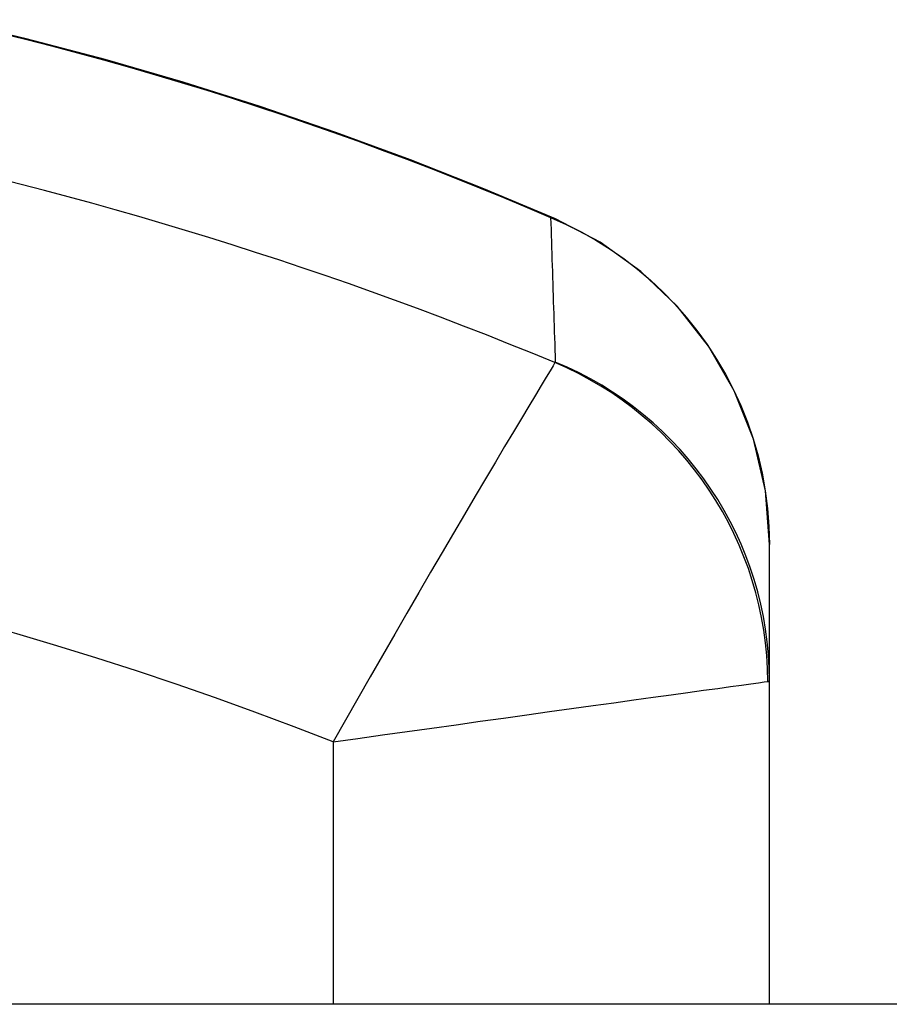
# Model space of a CAD drawing. Header units: inches. Extents: x 2.6 to 80.7, y 4.7 to 41.7.
# Tile 19 of 48: x 5.956 to 6.27, y 30.353 to 30.708. Entities that reach past the tile are written whole.
import ezdxf

# ---------------------------------------------------------------- set-up
doc = ezdxf.new("R2010")
doc.units = ezdxf.units.IN
doc.header["$MEASUREMENT"] = 0
doc.layers.add('Visible Edges(ANSI)', color=7, linetype='Continuous', lineweight=25)
doc.layers.add('Visible Tangent Edges(ANSI)', color=7, linetype='Continuous', lineweight=25)

msp = doc.modelspace()

# ---------------------------------------------------------------- linework, layer by layer
at = {"layer": 'Visible Edges(ANSI)'}
for p, q in [((6.22641, 30.46922), (6.22641, 30.51846)), ((6.22641, 30.35251), (6.22641, 30.46922)), ((18.51741, 30.35251), (2.68541, 30.35251))]:
    msp.add_line(p, q, dxfattribs=at)
at = {"layer": 'Visible Edges(ANSI)', "flags": 128}
for points in [[(6.14918, 30.63589), (6.12332, 30.64675), (6.09689, 30.65716), (6.06994, 30.66706), (6.04256, 30.67641), (6.01478, 30.68518), (5.9866, 30.69336), (5.95813, 30.7009), (5.92945, 30.70777)], [(6.22641, 30.51846), (6.22492, 30.53775), (6.22059, 30.55639), (6.21368, 30.57385), (6.2044, 30.58998), (6.19308, 30.60439), (6.17996, 30.61695), (6.16526, 30.62751), (6.14918, 30.63589)]]:
    msp.add_lwpolyline(points, dxfattribs=at)
at = {"layer": 'Visible Tangent Edges(ANSI)'}
msp.add_line((6.06893, 30.4472), (6.06893, 30.35251), dxfattribs=at)
at = {"layer": 'Visible Tangent Edges(ANSI)', "flags": 128}
for points in [[(5.94838, 30.70308), (5.95785, 30.70073), (5.96729, 30.69831), (5.97671, 30.69582), (5.9861, 30.69326), (5.99545, 30.69063), (6.00477, 30.68793), (6.01405, 30.68516), (6.02329, 30.68233), (6.03248, 30.67943), (6.04163, 30.67647), (6.05073, 30.67345), (6.05979, 30.67036), (6.0688, 30.66721), (6.07777, 30.66401), (6.08668, 30.66074), (6.09554, 30.65741), (6.10435, 30.65403), (6.11309, 30.6506), (6.12178, 30.64712), (6.1304, 30.64358), (6.13895, 30.64), (6.14744, 30.63637)], [(6.14744, 30.63637), (6.1475, 30.63421), (6.14757, 30.63204), (6.14764, 30.62988), (6.14771, 30.62771), (6.14778, 30.62554), (6.14785, 30.62337), (6.14791, 30.62121), (6.14798, 30.61904), (6.14805, 30.61687), (6.14812, 30.6147), (6.14819, 30.61253), (6.14826, 30.61036), (6.14833, 30.60818), (6.1484, 30.60601), (6.14847, 30.60384), (6.14854, 30.60166), (6.14861, 30.59949), (6.14869, 30.59731), (6.14876, 30.59514), (6.14883, 30.59296), (6.1489, 30.59078), (6.14897, 30.5886), (6.14904, 30.58642), (6.14912, 30.58425)], [(6.14744, 30.63637), (6.153, 30.6339), (6.15844, 30.63117), (6.16375, 30.62818), (6.16892, 30.62493), (6.17394, 30.62143), (6.17879, 30.6177), (6.18347, 30.61373), (6.18796, 30.60953), (6.19225, 30.60511), (6.19635, 30.60047), (6.20023, 30.5956), (6.2039, 30.59054), (6.20732, 30.58529), (6.2105, 30.57985), (6.21342, 30.57426), (6.21607, 30.56851), (6.21843, 30.56261), (6.2205, 30.55658), (6.22228, 30.55043), (6.22375, 30.54417), (6.22491, 30.53781), (6.22574, 30.53138), (6.22624, 30.52492), (6.22641, 30.51846)], [(6.14912, 30.58425), (6.14912, 30.58423), (6.14912, 30.58422), (6.14912, 30.58421), (6.14911, 30.5842), (6.14911, 30.58419), (6.14911, 30.58418), (6.14911, 30.58417), (6.1491, 30.58416), (6.1491, 30.58415), (6.1491, 30.58414), (6.14909, 30.58413), (6.14909, 30.58412), (6.14908, 30.58411), (6.14908, 30.58411), (6.14907, 30.5841), (6.14906, 30.58409), (6.14906, 30.58408), (6.14905, 30.58407), (6.14904, 30.58407), (6.14903, 30.58406), (6.14902, 30.58405), (6.14901, 30.58404), (6.149, 30.58404), (6.14899, 30.58403)], [(6.14899, 30.58403), (6.1483, 30.58289), (6.14724, 30.58113), (6.14581, 30.57876), (6.14405, 30.57582), (6.14196, 30.57235), (6.13958, 30.56838), (6.13692, 30.56393), (6.134, 30.55904), (6.13084, 30.55374), (6.12748, 30.54809), (6.12393, 30.54211), (6.12022, 30.53583), (6.11636, 30.52929), (6.11238, 30.52252), (6.10829, 30.51554), (6.10412, 30.50839), (6.09987, 30.50109), (6.09555, 30.49365), (6.09117, 30.48608), (6.08676, 30.47842), (6.0823, 30.47066), (6.07784, 30.46286), (6.07338, 30.45503), (6.06893, 30.4472)], [(6.06893, 30.4472), (6.07785, 30.44845), (6.08677, 30.4497), (6.09568, 30.45094), (6.10453, 30.45218), (6.11329, 30.4534), (6.12194, 30.45461), (6.13045, 30.4558), (6.13881, 30.45696), (6.14701, 30.4581), (6.15501, 30.45921), (6.16278, 30.46029), (6.1703, 30.46133), (6.17751, 30.46233), (6.18439, 30.46328), (6.19089, 30.46418), (6.19699, 30.46503), (6.20263, 30.46581), (6.20775, 30.46651), (6.21234, 30.46715), (6.21634, 30.4677), (6.21973, 30.46817), (6.22246, 30.46854), (6.2245, 30.46882), (6.22581, 30.469)], [(6.22581, 30.469), (6.22586, 30.46901), (6.22591, 30.46902), (6.22595, 30.46903), (6.226, 30.46903), (6.22604, 30.46904), (6.22608, 30.46905), (6.22611, 30.46906), (6.22615, 30.46907), (6.22618, 30.46907), (6.22621, 30.46908), (6.22624, 30.46909), (6.22626, 30.4691), (6.22629, 30.46911), (6.22631, 30.46912), (6.22633, 30.46913), (6.22635, 30.46914), (6.22636, 30.46915), (6.22637, 30.46916), (6.22639, 30.46917), (6.2264, 30.46918), (6.2264, 30.46919), (6.22641, 30.4692), (6.22641, 30.46921), (6.22641, 30.46922)]]:
    msp.add_lwpolyline(points, dxfattribs=at)
at = {"layer": 'Visible Tangent Edges(ANSI)'}
for radius, start, end in [(1.42943, 67.47571, 112.52429), (1.27255, 68.44534, 111.55466)]:
    msp.add_arc((5.60141, 29.26364), radius, start, end, dxfattribs=at)
for centre, major_axis, ratio, start_param, end_param in [((6.12569, 30.58171), (0.02349, 0.05418), 0.328405, 0, 0.092405), ((6.10141, 30.46922), (0.125, 0), 0.995545, 0, 1.179227), ((6.10129, 30.469), (-0.06942, 0.10395), 0.994511, 4.126092, 5.298686)]:
    msp.add_ellipse(centre, major_axis=major_axis, ratio=ratio, start_param=start_param, end_param=end_param, dxfattribs=at)

doc.saveas('drawing.dxf')
